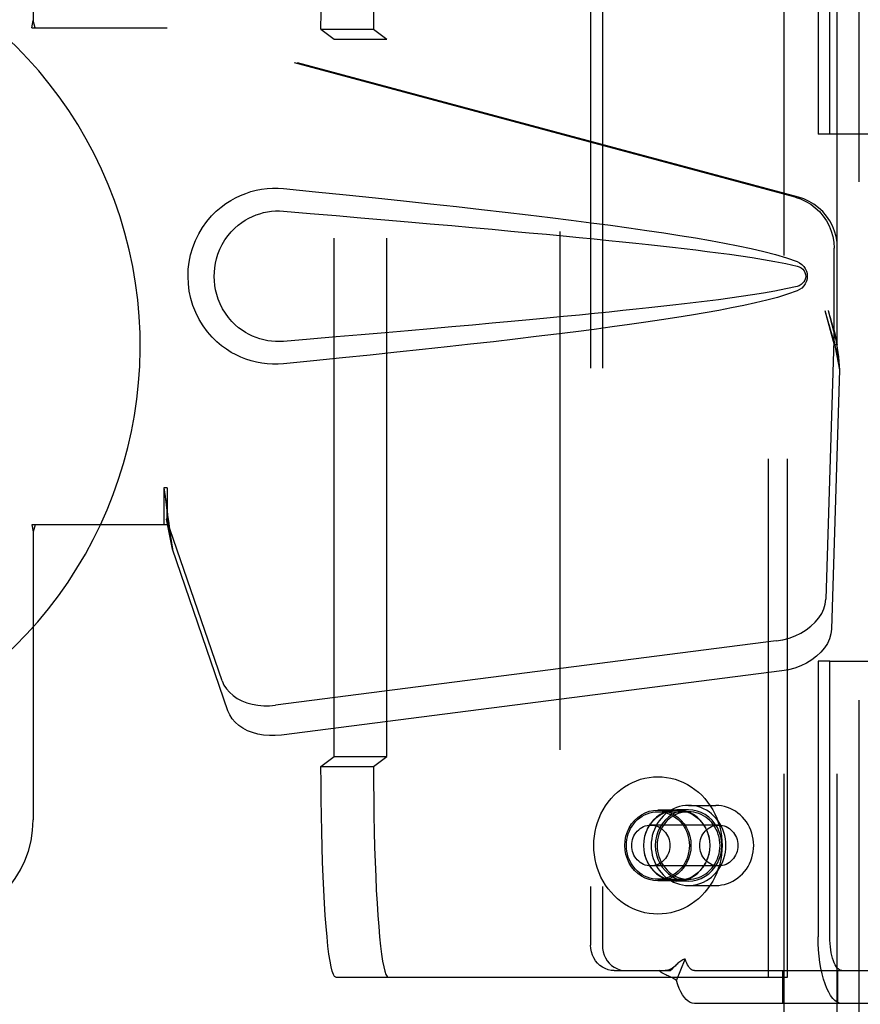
# Model space of a CAD drawing. Header units: inches. Extents: x 0 to 224, y 0 to 145.
# Tile 8 of 89: x 73.86 to 75.86, y 51.39 to 53.72. Entities that reach past the tile are written whole.
import ezdxf

# ---------------------------------------------------------------- set-up
doc = ezdxf.new("R2010")
doc.units = ezdxf.units.IN
doc.header["$LTSCALE"] = 12.302632
doc.header["$MEASUREMENT"] = 0
doc.linetypes.add('HIDDEN', pattern=[0.2, 0.1, -0.1])
doc.layers.add('DEFAULT_2', color=8, linetype='HIDDEN')
doc.layers.add('DOOR_3_ASSEMBLY', color=7, linetype='CONTINUOUS')

msp = doc.modelspace()

# ---------------------------------------------------------------- linework, layer by layer
at = {"layer": 'DEFAULT_2', "color": 8, "linetype": 'HIDDEN'}
for p, q in [((75.1439, 22.4655), (75.1439, 83.4355)), ((75.6751, 54.3947), (75.6751, 50.9255)), ((75.8001, 54.3947), (75.8001, 50.9255)), ((75.6383, 51.452), (75.6383, 54.202)), ((75.6831, 51.452), (75.6831, 54.202)), ((75.2163, 54.1275), (75.2163, 51.5275)), ((75.2442, 54.1275), (75.2442, 51.5275)), ((75.7559, 54.1075), (75.7559, 53.453)), ((75.7838, 53.453), (75.7838, 54.1075)), ((74.5766, 53.702), (74.608, 53.6784)), ((74.5766, 53.702), (74.7013, 53.702)), ((74.7013, 53.702), (74.7327, 53.6784)), ((74.608, 51.9756), (74.608, 53.6784)), ((74.608, 53.6784), (74.7327, 53.6784)), ((74.7327, 51.9756), (74.7327, 53.6784)), ((75.7838, 53.453), (75.7559, 53.453)), ((75.9472, 53.453), (75.7838, 53.453)), ((75.7559, 52.202), (75.7559, 51.5475)), ((75.7838, 52.202), (75.7559, 52.202)), ((75.7838, 51.5475), (75.7838, 52.202)), ((75.7838, 52.202), (76.3552, 52.202)), ((74.5766, 51.952), (74.608, 51.9756)), ((74.608, 51.9756), (74.7327, 51.9756)), ((74.7013, 51.952), (74.7327, 51.9756)), ((74.5766, 51.952), (74.7013, 51.952)), ((75.4487, 51.8595), (75.5132, 51.8595)), ((75.4207, 51.8485), (75.3759, 51.8485)), ((75.3759, 51.8445), (75.4487, 51.8445)), ((75.4487, 51.849), (75.4207, 51.849)), ((75.5204, 51.813), (75.3591, 51.813)), ((75.5204, 51.716), (75.3591, 51.716)), ((75.3759, 51.6845), (75.4487, 51.6845)), ((75.4207, 51.6805), (75.3759, 51.6805)), ((75.4487, 51.68), (75.4207, 51.68)), ((75.4487, 51.6695), (75.5132, 51.6695)), ((75.4197, 51.4437), (75.4408, 51.495)), ((75.2723, 51.4675), (75.3002, 51.4675)), ((75.3002, 51.4675), (75.406, 51.4675)), ((75.4624, 51.4675), (75.9434, 51.4675)), ((75.6726, 51.3895), (75.6726, 51.4675)), ((75.8026, 51.3895), (75.8026, 51.4675)), ((74.6115, 51.452), (75.6831, 51.452)), ((75.9434, 51.3895), (75.4624, 51.3895))]:
    msp.add_line(p, q, dxfattribs=at)
for points in [[(74.5766, 53.702), (74.5767, 53.7414), (74.577, 53.7802), (74.5776, 53.8187), (74.5783, 53.8565), (74.5792, 53.8933), (74.5804, 53.929), (74.5817, 53.9633), (74.5832, 53.9959), (74.5849, 54.0267), (74.5868, 54.0556), (74.5888, 54.0822), (74.591, 54.1065), (74.5932, 54.1283), (74.5956, 54.1475), (74.5981, 54.1639), (74.6007, 54.1775), (74.6033, 54.1882), (74.606, 54.1959), (74.6087, 54.2004), (74.6115, 54.202)], [(74.7362, 54.202), (74.7334, 54.2004), (74.7307, 54.1959), (74.728, 54.1882), (74.7254, 54.1775), (74.7228, 54.1639), (74.7203, 54.1475), (74.7179, 54.1283), (74.7157, 54.1065), (74.7135, 54.0822), (74.7115, 54.0556), (74.7096, 54.0267), (74.7079, 53.9959), (74.7064, 53.9633), (74.7051, 53.929), (74.7039, 53.8933), (74.703, 53.8565), (74.7022, 53.8187), (74.7017, 53.7802), (74.7014, 53.7414), (74.7013, 53.702)], [(74.6115, 51.452), (74.6087, 51.4536), (74.606, 51.4582), (74.6033, 51.4658), (74.6007, 51.4765), (74.5981, 51.4901), (74.5956, 51.5065), (74.5932, 51.5257), (74.591, 51.5475), (74.5888, 51.5718), (74.5868, 51.5985), (74.5849, 51.6273), (74.5832, 51.6581), (74.5817, 51.6908), (74.5804, 51.725), (74.5792, 51.7607), (74.5783, 51.7975), (74.5776, 51.8353), (74.577, 51.8738), (74.5767, 51.9127), (74.5766, 51.952)], [(74.7013, 51.952), (74.7014, 51.9127), (74.7017, 51.8738), (74.7022, 51.8353), (74.703, 51.7975), (74.7039, 51.7607), (74.7051, 51.725), (74.7064, 51.6908), (74.7079, 51.6581), (74.7096, 51.6273), (74.7115, 51.5985), (74.7135, 51.5718), (74.7157, 51.5475), (74.7179, 51.5257), (74.7203, 51.5065), (74.7228, 51.4901), (74.7254, 51.4765), (74.728, 51.4658), (74.7307, 51.4582), (74.7334, 51.4536), (74.7362, 51.452)], [(75.2238, 51.7645), (75.2241, 51.7757), (75.2252, 51.7867), (75.2269, 51.7977), (75.2294, 51.8085), (75.2326, 51.8191), (75.2364, 51.8294), (75.2408, 51.8395), (75.2459, 51.8492), (75.2516, 51.8585), (75.2579, 51.8674), (75.2647, 51.8758), (75.2721, 51.8836), (75.2799, 51.8909), (75.2882, 51.8977), (75.2969, 51.9038), (75.3059, 51.9092), (75.3153, 51.914), (75.325, 51.9181), (75.3349, 51.9215), (75.345, 51.9241), (75.3552, 51.926), (75.3656, 51.9271), (75.3759, 51.9275), (75.3863, 51.9271), (75.3967, 51.926), (75.4069, 51.9241), (75.417, 51.9215), (75.4269, 51.9181), (75.4366, 51.914), (75.4459, 51.9092), (75.455, 51.9038), (75.4637, 51.8977), (75.472, 51.8909), (75.4798, 51.8836), (75.4871, 51.8758), (75.494, 51.8674), (75.5003, 51.8585), (75.506, 51.8492), (75.511, 51.8395), (75.5155, 51.8294), (75.5193, 51.8191), (75.5225, 51.8085), (75.5249, 51.7977), (75.5267, 51.7867), (75.5278, 51.7757), (75.5281, 51.7645)], [(75.4487, 51.8595), (75.4414, 51.8592), (75.4341, 51.8582), (75.4269, 51.8566), (75.4199, 51.8544), (75.4131, 51.8515), (75.4065, 51.8481), (75.4002, 51.844), (75.3942, 51.8395), (75.3886, 51.8344), (75.3834, 51.8288), (75.3787, 51.8229), (75.3744, 51.8165), (75.3707, 51.8097), (75.3675, 51.8027), (75.3648, 51.7954), (75.3627, 51.7878), (75.3612, 51.7801), (75.3603, 51.7724), (75.36, 51.7645)], [(75.5374, 51.7645), (75.5371, 51.7724), (75.5362, 51.7801), (75.5347, 51.7878), (75.5326, 51.7954), (75.5299, 51.8027), (75.5267, 51.8097), (75.5229, 51.8165), (75.5187, 51.8229), (75.5139, 51.8288), (75.5088, 51.8344), (75.5032, 51.8395), (75.4972, 51.844), (75.4909, 51.8481), (75.4843, 51.8515), (75.4775, 51.8544), (75.4705, 51.8566), (75.4633, 51.8582), (75.456, 51.8592), (75.4487, 51.8595)], [(75.6032, 51.7645), (75.6029, 51.772), (75.6021, 51.7795), (75.6007, 51.7868), (75.5988, 51.794), (75.5963, 51.8011), (75.5933, 51.8079), (75.5898, 51.8144), (75.5859, 51.8206), (75.5815, 51.8264), (75.5766, 51.8319), (75.5714, 51.8369), (75.5659, 51.8415), (75.56, 51.8457), (75.5539, 51.8493), (75.5475, 51.8524), (75.5409, 51.8549), (75.5341, 51.8569), (75.5272, 51.8584), (75.5202, 51.8592), (75.5132, 51.8595)], [(75.3759, 51.6805), (75.3656, 51.6812), (75.3556, 51.6834), (75.3459, 51.6869), (75.3367, 51.6918), (75.3282, 51.6979), (75.3205, 51.7051), (75.3137, 51.7134), (75.308, 51.7225), (75.3035, 51.7324), (75.3002, 51.7428), (75.2982, 51.7535), (75.2975, 51.7645), (75.2982, 51.7755), (75.3002, 51.7862), (75.3035, 51.7966), (75.308, 51.8065), (75.3137, 51.8156), (75.3205, 51.8239), (75.3282, 51.8311), (75.3367, 51.8373), (75.3459, 51.8421), (75.3556, 51.8456), (75.3656, 51.8478), (75.3759, 51.8485)], [(75.3013, 51.7645), (75.3015, 51.7715), (75.3024, 51.7784), (75.3038, 51.7852), (75.3058, 51.7919), (75.3082, 51.7983), (75.3113, 51.8045), (75.3148, 51.8104), (75.3187, 51.8159), (75.3231, 51.8211), (75.3279, 51.8258), (75.3331, 51.83), (75.3386, 51.8338), (75.3444, 51.837), (75.3504, 51.8397), (75.3566, 51.8418), (75.363, 51.8433), (75.3694, 51.8442), (75.3759, 51.8445)], [(75.4207, 51.849), (75.4104, 51.8483), (75.4003, 51.8461), (75.3905, 51.8426), (75.3813, 51.8377), (75.3727, 51.8315), (75.365, 51.8243), (75.3582, 51.8159), (75.3524, 51.8068), (75.3479, 51.7968), (75.3445, 51.7864), (75.3425, 51.7755), (75.3418, 51.7645), (75.3425, 51.7535), (75.3445, 51.7426), (75.3479, 51.7322), (75.3524, 51.7223), (75.3582, 51.7131), (75.365, 51.7048), (75.3727, 51.6975), (75.3813, 51.6913), (75.3905, 51.6864), (75.4003, 51.6829), (75.4104, 51.6808), (75.4207, 51.68)], [(75.4207, 51.6805), (75.4104, 51.6812), (75.4004, 51.6834), (75.3907, 51.6869), (75.3815, 51.6918), (75.373, 51.6979), (75.3653, 51.7051), (75.3585, 51.7134), (75.3528, 51.7225), (75.3483, 51.7324), (75.345, 51.7428), (75.343, 51.7535), (75.3423, 51.7645), (75.343, 51.7755), (75.345, 51.7862), (75.3483, 51.7966), (75.3528, 51.8065), (75.3585, 51.8156), (75.3653, 51.8239), (75.373, 51.8311), (75.3815, 51.8373), (75.3907, 51.8421), (75.4004, 51.8456), (75.4104, 51.8478), (75.4207, 51.8485)], [(75.4487, 51.849), (75.4383, 51.8483), (75.4283, 51.8461), (75.4185, 51.8426), (75.4092, 51.8377), (75.4007, 51.8315), (75.3929, 51.8243), (75.3861, 51.8159), (75.3804, 51.8068), (75.3758, 51.7968), (75.3725, 51.7864), (75.3705, 51.7755), (75.3698, 51.7645), (75.3705, 51.7535), (75.3725, 51.7426), (75.3758, 51.7322), (75.3804, 51.7223), (75.3861, 51.7131), (75.3929, 51.7048), (75.4007, 51.6975), (75.4092, 51.6913), (75.4185, 51.6864), (75.4283, 51.6829), (75.4383, 51.6808), (75.4487, 51.68)], [(75.4487, 51.8445), (75.4425, 51.8442), (75.4364, 51.8434), (75.4304, 51.8421), (75.4244, 51.8402), (75.4187, 51.8378), (75.4131, 51.8349), (75.4078, 51.8315), (75.4028, 51.8276), (75.3981, 51.8234), (75.3937, 51.8187), (75.3897, 51.8136), (75.3862, 51.8083), (75.383, 51.8026), (75.3803, 51.7966), (75.378, 51.7905), (75.3763, 51.7841), (75.375, 51.7777), (75.3743, 51.7711), (75.374, 51.7645)], [(75.3759, 51.8485), (75.3863, 51.8478), (75.3962, 51.8456), (75.4059, 51.8421), (75.4151, 51.8373), (75.4237, 51.8311), (75.4314, 51.8239), (75.4381, 51.8156), (75.4439, 51.8065), (75.4484, 51.7966), (75.4517, 51.7862), (75.4537, 51.7755), (75.4544, 51.7645), (75.4537, 51.7535), (75.4517, 51.7428), (75.4484, 51.7324), (75.4439, 51.7225), (75.4381, 51.7134), (75.4314, 51.7051), (75.4237, 51.6979), (75.4151, 51.6918), (75.4059, 51.6869), (75.3962, 51.6834), (75.3863, 51.6812), (75.3759, 51.6805)], [(75.3759, 51.8445), (75.3824, 51.8442), (75.3889, 51.8433), (75.3953, 51.8418), (75.4015, 51.8397), (75.4075, 51.837), (75.4133, 51.8338), (75.4188, 51.83), (75.4239, 51.8258), (75.4287, 51.8211), (75.4332, 51.8159), (75.4371, 51.8104), (75.4406, 51.8045), (75.4436, 51.7983), (75.4461, 51.7919), (75.4481, 51.7852), (75.4495, 51.7784), (75.4503, 51.7715), (75.4506, 51.7645)], [(75.4207, 51.68), (75.4311, 51.6808), (75.4412, 51.6829), (75.4509, 51.6864), (75.4602, 51.6913), (75.4688, 51.6975), (75.4765, 51.7048), (75.4833, 51.7131), (75.4891, 51.7223), (75.4936, 51.7322), (75.4969, 51.7426), (75.4989, 51.7535), (75.4996, 51.7645), (75.4989, 51.7755), (75.4969, 51.7864), (75.4936, 51.7968), (75.4891, 51.8068), (75.4833, 51.8159), (75.4765, 51.8243), (75.4688, 51.8315), (75.4602, 51.8377), (75.4509, 51.8426), (75.4412, 51.8461), (75.4311, 51.8483), (75.4207, 51.849)], [(75.4207, 51.8485), (75.4311, 51.8478), (75.441, 51.8456), (75.4507, 51.8421), (75.4599, 51.8373), (75.4685, 51.8311), (75.4762, 51.8239), (75.4829, 51.8156), (75.4886, 51.8065), (75.4932, 51.7966), (75.4965, 51.7862), (75.4985, 51.7755), (75.4992, 51.7645), (75.4985, 51.7535), (75.4965, 51.7428), (75.4932, 51.7324), (75.4886, 51.7225), (75.4829, 51.7134), (75.4762, 51.7051), (75.4685, 51.6979), (75.4599, 51.6918), (75.4507, 51.6869), (75.441, 51.6834), (75.4311, 51.6812), (75.4207, 51.6805)], [(75.4487, 51.68), (75.4591, 51.6808), (75.4691, 51.6829), (75.4789, 51.6864), (75.4881, 51.6913), (75.4967, 51.6975), (75.5045, 51.7048), (75.5113, 51.7131), (75.517, 51.7223), (75.5216, 51.7322), (75.5249, 51.7426), (75.5269, 51.7535), (75.5276, 51.7645), (75.5269, 51.7755), (75.5249, 51.7864), (75.5216, 51.7968), (75.517, 51.8068), (75.5113, 51.8159), (75.5045, 51.8243), (75.4967, 51.8315), (75.4881, 51.8377), (75.4789, 51.8426), (75.4691, 51.8461), (75.4591, 51.8483), (75.4487, 51.849)], [(75.5234, 51.7645), (75.5231, 51.7711), (75.5224, 51.7777), (75.5211, 51.7841), (75.5193, 51.7905), (75.5171, 51.7966), (75.5144, 51.8026), (75.5112, 51.8083), (75.5076, 51.8136), (75.5036, 51.8187), (75.4993, 51.8234), (75.4946, 51.8276), (75.4895, 51.8315), (75.4842, 51.8349), (75.4787, 51.8378), (75.4729, 51.8402), (75.467, 51.8421), (75.461, 51.8434), (75.4549, 51.8442), (75.4487, 51.8445)], [(75.3138, 51.7645), (75.314, 51.7693), (75.3147, 51.774), (75.3158, 51.7786), (75.3173, 51.7831), (75.3192, 51.7874), (75.3214, 51.7915), (75.3241, 51.7953), (75.3271, 51.7988), (75.3304, 51.802), (75.3339, 51.8048), (75.3378, 51.8073), (75.3418, 51.8093), (75.346, 51.8109), (75.3503, 51.8121), (75.3547, 51.8128), (75.3591, 51.813)], [(75.3591, 51.813), (75.3635, 51.8128), (75.3679, 51.8121), (75.3722, 51.8109), (75.3764, 51.8093), (75.3804, 51.8073), (75.3842, 51.8048), (75.3878, 51.802), (75.3911, 51.7988), (75.3941, 51.7953), (75.3967, 51.7915), (75.399, 51.7874), (75.4009, 51.7831), (75.4024, 51.7786), (75.4035, 51.774), (75.4042, 51.7693), (75.4044, 51.7645)], [(75.4751, 51.7645), (75.4753, 51.7693), (75.476, 51.774), (75.477, 51.7786), (75.4785, 51.7831), (75.4804, 51.7874), (75.4827, 51.7915), (75.4854, 51.7953), (75.4883, 51.7988), (75.4916, 51.802), (75.4952, 51.8048), (75.499, 51.8073), (75.503, 51.8093), (75.5072, 51.8109), (75.5115, 51.8121), (75.5159, 51.8128), (75.5204, 51.813)], [(75.5204, 51.813), (75.5248, 51.8128), (75.5292, 51.8121), (75.5335, 51.8109), (75.5377, 51.8093), (75.5417, 51.8073), (75.5455, 51.8048), (75.5491, 51.802), (75.5524, 51.7988), (75.5554, 51.7953), (75.558, 51.7915), (75.5603, 51.7874), (75.5622, 51.7831), (75.5637, 51.7786), (75.5648, 51.774), (75.5654, 51.7693), (75.5656, 51.7645)], [(75.5281, 51.7645), (75.5278, 51.7534), (75.5267, 51.7423), (75.5249, 51.7313), (75.5225, 51.7205), (75.5193, 51.7099), (75.5155, 51.6996), (75.511, 51.6895), (75.506, 51.6798), (75.5003, 51.6705), (75.494, 51.6616), (75.4871, 51.6533), (75.4798, 51.6454), (75.472, 51.6381), (75.4637, 51.6313), (75.455, 51.6252), (75.4459, 51.6198), (75.4366, 51.615), (75.4269, 51.6109), (75.417, 51.6076), (75.4069, 51.6049), (75.3967, 51.603), (75.3863, 51.6019), (75.3759, 51.6015), (75.3656, 51.6019), (75.3552, 51.603), (75.345, 51.6049), (75.3349, 51.6076), (75.325, 51.6109), (75.3153, 51.615), (75.3059, 51.6198), (75.2969, 51.6252), (75.2882, 51.6313), (75.2799, 51.6381), (75.2721, 51.6454), (75.2647, 51.6533), (75.2579, 51.6616), (75.2516, 51.6705), (75.2459, 51.6798), (75.2408, 51.6895), (75.2364, 51.6996), (75.2326, 51.7099), (75.2294, 51.7205), (75.2269, 51.7313), (75.2252, 51.7423), (75.2241, 51.7534), (75.2238, 51.7645)], [(75.3759, 51.6845), (75.3694, 51.6848), (75.363, 51.6857), (75.3566, 51.6872), (75.3504, 51.6893), (75.3444, 51.692), (75.3386, 51.6952), (75.3331, 51.699), (75.3279, 51.7032), (75.3231, 51.7079), (75.3187, 51.7131), (75.3148, 51.7186), (75.3113, 51.7245), (75.3082, 51.7307), (75.3058, 51.7371), (75.3038, 51.7438), (75.3024, 51.7506), (75.3015, 51.7575), (75.3013, 51.7645)], [(75.3591, 51.716), (75.3547, 51.7162), (75.3503, 51.7169), (75.346, 51.7181), (75.3418, 51.7197), (75.3378, 51.7217), (75.3339, 51.7242), (75.3304, 51.727), (75.3271, 51.7302), (75.3241, 51.7337), (75.3214, 51.7376), (75.3192, 51.7416), (75.3173, 51.7459), (75.3158, 51.7504), (75.3147, 51.755), (75.314, 51.7597), (75.3138, 51.7645)], [(75.4044, 51.7645), (75.4042, 51.7597), (75.4035, 51.755), (75.4024, 51.7504), (75.4009, 51.7459), (75.399, 51.7416), (75.3967, 51.7376), (75.3941, 51.7337), (75.3911, 51.7302), (75.3878, 51.727), (75.3842, 51.7242), (75.3804, 51.7217), (75.3764, 51.7197), (75.3722, 51.7181), (75.3679, 51.7169), (75.3635, 51.7162), (75.3591, 51.716)], [(75.36, 51.7645), (75.3603, 51.7566), (75.3612, 51.7489), (75.3627, 51.7412), (75.3648, 51.7337), (75.3675, 51.7263), (75.3707, 51.7193), (75.3744, 51.7125), (75.3787, 51.7062), (75.3834, 51.7002), (75.3886, 51.6946), (75.3942, 51.6895), (75.4002, 51.685), (75.4065, 51.681), (75.4131, 51.6775), (75.4199, 51.6747), (75.4269, 51.6724), (75.4341, 51.6708), (75.4414, 51.6698), (75.4487, 51.6695)], [(75.374, 51.7645), (75.3743, 51.7579), (75.375, 51.7513), (75.3763, 51.7449), (75.378, 51.7385), (75.3803, 51.7324), (75.383, 51.7264), (75.3862, 51.7208), (75.3897, 51.7154), (75.3937, 51.7103), (75.3981, 51.7056), (75.4028, 51.7014), (75.4078, 51.6975), (75.4131, 51.6942), (75.4187, 51.6912), (75.4244, 51.6888), (75.4304, 51.687), (75.4364, 51.6856), (75.4425, 51.6848), (75.4487, 51.6845)], [(75.4506, 51.7645), (75.4503, 51.7575), (75.4495, 51.7506), (75.4481, 51.7438), (75.4461, 51.7371), (75.4436, 51.7307), (75.4406, 51.7245), (75.4371, 51.7186), (75.4332, 51.7131), (75.4287, 51.7079), (75.4239, 51.7032), (75.4188, 51.699), (75.4133, 51.6952), (75.4075, 51.692), (75.4015, 51.6893), (75.3953, 51.6872), (75.3889, 51.6857), (75.3824, 51.6848), (75.3759, 51.6845)], [(75.4487, 51.6695), (75.456, 51.6698), (75.4633, 51.6708), (75.4705, 51.6724), (75.4775, 51.6747), (75.4843, 51.6775), (75.4909, 51.681), (75.4972, 51.685), (75.5032, 51.6895), (75.5088, 51.6946), (75.5139, 51.7002), (75.5187, 51.7062), (75.5229, 51.7125), (75.5267, 51.7193), (75.5299, 51.7263), (75.5326, 51.7337), (75.5347, 51.7412), (75.5362, 51.7489), (75.5371, 51.7566), (75.5374, 51.7645)], [(75.4487, 51.6845), (75.4549, 51.6848), (75.461, 51.6856), (75.467, 51.687), (75.4729, 51.6888), (75.4787, 51.6912), (75.4842, 51.6942), (75.4895, 51.6975), (75.4946, 51.7014), (75.4993, 51.7056), (75.5036, 51.7103), (75.5076, 51.7154), (75.5112, 51.7208), (75.5144, 51.7264), (75.5171, 51.7324), (75.5193, 51.7385), (75.5211, 51.7449), (75.5224, 51.7513), (75.5231, 51.7579), (75.5234, 51.7645)], [(75.5204, 51.716), (75.5159, 51.7162), (75.5115, 51.7169), (75.5072, 51.7181), (75.503, 51.7197), (75.499, 51.7217), (75.4952, 51.7242), (75.4916, 51.727), (75.4883, 51.7302), (75.4854, 51.7337), (75.4827, 51.7376), (75.4804, 51.7416), (75.4785, 51.7459), (75.477, 51.7504), (75.476, 51.755), (75.4753, 51.7597), (75.4751, 51.7645)], [(75.5132, 51.6695), (75.5202, 51.6698), (75.5272, 51.6707), (75.5341, 51.6721), (75.5408, 51.6741), (75.5474, 51.6766), (75.5538, 51.6797), (75.56, 51.6834), (75.5659, 51.6875), (75.5714, 51.6921), (75.5767, 51.6971), (75.5815, 51.7026), (75.5859, 51.7084), (75.5898, 51.7147), (75.5933, 51.7212), (75.5963, 51.728), (75.5988, 51.735), (75.6007, 51.7422), (75.6021, 51.7496), (75.6029, 51.757), (75.6032, 51.7645)], [(75.5656, 51.7645), (75.5654, 51.7597), (75.5648, 51.755), (75.5637, 51.7504), (75.5622, 51.7459), (75.5603, 51.7416), (75.558, 51.7376), (75.5554, 51.7337), (75.5524, 51.7302), (75.5491, 51.727), (75.5455, 51.7242), (75.5417, 51.7217), (75.5377, 51.7197), (75.5335, 51.7181), (75.5292, 51.7169), (75.5248, 51.7162), (75.5204, 51.716)], [(75.8125, 51.3895), (75.8069, 51.3903), (75.8015, 51.3925), (75.7961, 51.3963), (75.7908, 51.4015), (75.7858, 51.4082), (75.7811, 51.4161), (75.7766, 51.4254), (75.7725, 51.4358), (75.7687, 51.4473), (75.7654, 51.4597), (75.7626, 51.473), (75.7602, 51.487), (75.7583, 51.5016), (75.757, 51.5167), (75.7562, 51.5319), (75.7559, 51.5475)], [(75.8125, 51.4675), (75.8097, 51.4679), (75.8069, 51.469), (75.8042, 51.471), (75.8015, 51.4736), (75.799, 51.477), (75.7966, 51.481), (75.7943, 51.4857), (75.7922, 51.4909), (75.7903, 51.4968), (75.7887, 51.5031), (75.7872, 51.5098), (75.786, 51.5169), (75.7851, 51.5243), (75.7844, 51.5319), (75.784, 51.5396), (75.7838, 51.5475)], [(75.2723, 51.4675), (75.2649, 51.468), (75.2578, 51.4696), (75.2509, 51.4721), (75.2443, 51.4755), (75.2382, 51.4799), (75.2327, 51.4851), (75.2279, 51.491), (75.2238, 51.4975), (75.2205, 51.5045), (75.2182, 51.512), (75.2168, 51.5196), (75.2163, 51.5275)], [(75.2442, 51.5275), (75.2447, 51.5196), (75.2461, 51.512), (75.2485, 51.5045), (75.2517, 51.4975), (75.2558, 51.491), (75.2606, 51.4851), (75.2662, 51.4799), (75.2722, 51.4755), (75.2788, 51.4721), (75.2857, 51.4696), (75.2929, 51.468), (75.3002, 51.4675)], [(75.4408, 51.495), (75.4388, 51.4944), (75.4367, 51.4936), (75.4346, 51.4927), (75.4324, 51.4915), (75.4302, 51.49), (75.4279, 51.4884), (75.4257, 51.4867), (75.4235, 51.4849), (75.4213, 51.4829), (75.4192, 51.4809)], [(75.4624, 51.4675), (75.46, 51.4678), (75.4575, 51.4687), (75.4551, 51.4701), (75.4528, 51.4721), (75.4505, 51.4747), (75.4484, 51.4778), (75.4463, 51.4814), (75.4443, 51.4855), (75.4425, 51.49), (75.4408, 51.495)], [(75.4197, 51.4437), (75.4167, 51.4462), (75.4135, 51.4483), (75.4103, 51.4502), (75.407, 51.4519), (75.4037, 51.4535), (75.4006, 51.4549), (75.3975, 51.4562), (75.3945, 51.4576), (75.3914, 51.459), (75.3883, 51.4606), (75.3854, 51.4623), (75.3826, 51.464), (75.3802, 51.4658), (75.3781, 51.4675)], [(75.4192, 51.4809), (75.4186, 51.4803), (75.417, 51.4789), (75.4154, 51.4775), (75.4139, 51.4762), (75.4123, 51.475), (75.4107, 51.4739), (75.4091, 51.4728), (75.4075, 51.4719), (75.4059, 51.471), (75.4043, 51.4702), (75.4026, 51.4695), (75.401, 51.4689), (75.3993, 51.4684), (75.3975, 51.468), (75.3956, 51.4677), (75.3937, 51.4675), (75.3928, 51.4675)], [(75.4144, 51.4761), (75.4079, 51.4694), (75.406, 51.4675)], [(75.4192, 51.4809), (75.4167, 51.4784), (75.4144, 51.4761)], [(75.4624, 51.3895), (75.4576, 51.3901), (75.4528, 51.3918), (75.4481, 51.3947), (75.4434, 51.3986), (75.439, 51.4037), (75.4346, 51.4098), (75.4305, 51.4169), (75.4267, 51.425), (75.4231, 51.4339), (75.4197, 51.4437)]]:
    msp.add_lwpolyline(points, dxfattribs=at)
at = {"layer": 'DOOR_3_ASSEMBLY', "color": 8, "linetype": 'HIDDEN'}
for p, q in [((75.8524, 84.0965), (75.8524, 21.8045)), ((73.8939, 54.0755), (73.8939, 53.7224)), ((73.8909, 53.7055), (73.8939, 53.7224)), ((73.8909, 53.7055), (74.2118, 53.7055)), ((73.8983, 53.7055), (73.8939, 53.7224)), ((75.7016, 53.3032), (74.2041, 53.7055)), ((75.7093, 53.3032), (74.2118, 53.7055)), ((75.794, 52.9527), (75.794, 53.1824)), ((75.8016, 52.9527), (75.8016, 53.1824)), ((75.7722, 53.0343), (75.794, 52.9527)), ((75.7798, 53.0343), (75.8016, 52.9527)), ((75.7956, 52.9802), (75.8042, 52.924)), ((75.7932, 52.9641), (75.7741, 52.349)), ((75.7932, 52.9641), (75.8068, 52.8931)), ((75.8016, 52.9527), (75.794, 52.9527)), ((75.8042, 52.924), (75.8052, 52.9132)), ((75.8052, 52.9132), (75.806, 52.9028)), ((75.8068, 52.8931), (75.7877, 52.278)), ((75.806, 52.9028), (75.8068, 52.8931)), ((74.2041, 52.613), (74.2041, 52.5255)), ((74.2118, 52.613), (74.2041, 52.613)), ((74.2118, 52.613), (74.2118, 52.5255)), ((74.3423, 52.155), (74.2104, 52.5388)), ((74.224, 52.4678), (74.2104, 52.5388)), ((73.8909, 52.5255), (73.8939, 52.5087)), ((74.2118, 52.5255), (73.8909, 52.5255)), ((73.8983, 52.5255), (73.8939, 52.5087)), ((73.8939, 52.5087), (73.8939, 51.8255)), ((74.2197, 52.4982), (74.224, 52.4678)), ((74.3559, 52.084), (74.224, 52.4678)), ((75.6566, 52.2499), (74.4691, 52.0974)), ((75.6702, 52.1789), (74.4827, 52.0264))]:
    msp.add_line(p, q, dxfattribs=at)
for points in [[(74.4878, 52.9075), (74.4749, 52.9066), (74.462, 52.9066), (74.4491, 52.9074), (74.4362, 52.9089), (74.4235, 52.9113), (74.4109, 52.9145), (74.3987, 52.9185), (74.3867, 52.9232), (74.3751, 52.9286), (74.3636, 52.9349), (74.3521, 52.9422), (74.3408, 52.9505), (74.3294, 52.9601), (74.3182, 52.9712), (74.3072, 52.9839), (74.2968, 52.998), (74.2875, 53.0132), (74.2795, 53.0293), (74.2729, 53.0459), (74.2678, 53.0629), (74.2642, 53.0801), (74.262, 53.0973), (74.2612, 53.1147), (74.2618, 53.132), (74.2639, 53.1492), (74.2674, 53.1664), (74.2723, 53.1834), (74.2788, 53.2), (74.2867, 53.2162), (74.2958, 53.2315), (74.3061, 53.2457), (74.3171, 53.2586), (74.3282, 53.2698), (74.3397, 53.2796), (74.3511, 53.2882), (74.3626, 53.2955), (74.3742, 53.302), (74.386, 53.3075), (74.398, 53.3123), (74.4103, 53.3163), (74.423, 53.3196), (74.4358, 53.322), (74.4488, 53.3236)], [(74.4488, 53.3236), (74.4618, 53.3244), (74.4748, 53.3244), (74.4878, 53.3235)], [(74.4878, 53.3235), (74.5634, 53.316), (74.636, 53.3086), (74.7057, 53.3014), (74.7726, 53.2943), (74.8367, 53.2874), (74.8982, 53.2807), (74.9572, 53.274), (75.0138, 53.2675), (75.068, 53.2611), (75.12, 53.2548), (75.1698, 53.2486), (75.2176, 53.2424), (75.2634, 53.2364), (75.3073, 53.2303), (75.3494, 53.2243), (75.3897, 53.2183), (75.4283, 53.2123), (75.4652, 53.2063), (75.5005, 53.2002), (75.5343, 53.194), (75.5666, 53.1877), (75.5974, 53.1811), (75.6269, 53.1743), (75.6548, 53.1671), (75.6812, 53.1591), (75.706, 53.1505)], [(75.7016, 53.3032), (75.7146, 53.2989), (75.7269, 53.2933), (75.7386, 53.2864), (75.7494, 53.2782), (75.7594, 53.2689), (75.7682, 53.2585), (75.7759, 53.2473), (75.7823, 53.2353), (75.7874, 53.2226), (75.791, 53.2095), (75.7932, 53.1961), (75.794, 53.1824)], [(75.8016, 53.1824), (75.8009, 53.1961), (75.7987, 53.2095), (75.795, 53.2226), (75.79, 53.2353), (75.7836, 53.2473), (75.7759, 53.2585), (75.767, 53.2689), (75.7571, 53.2782), (75.7462, 53.2864), (75.7346, 53.2933), (75.7222, 53.2989), (75.7093, 53.3032)], [(74.4878, 52.961), (74.4784, 52.9605), (74.469, 52.9606), (74.4596, 52.9613), (74.4503, 52.9626), (74.441, 52.9644), (74.4319, 52.9669), (74.4231, 52.9698), (74.4144, 52.9733), (74.406, 52.9774), (74.3977, 52.982), (74.3895, 52.9873), (74.3813, 52.9934), (74.3732, 53.0004), (74.3651, 53.0084), (74.3572, 53.0176), (74.3498, 53.0277), (74.3432, 53.0385), (74.3375, 53.0497), (74.333, 53.061), (74.3293, 53.0722), (74.3267, 53.0831), (74.3249, 53.0939), (74.3238, 53.1043), (74.3234, 53.1147), (74.3237, 53.1251), (74.3246, 53.1355), (74.3263, 53.1462), (74.3289, 53.1571), (74.3323, 53.1682), (74.3367, 53.1795), (74.3423, 53.1907), (74.3487, 53.2017), (74.3561, 53.2119), (74.3639, 53.2213), (74.372, 53.2295), (74.3802, 53.2367), (74.3885, 53.243), (74.3968, 53.2484), (74.4052, 53.2532), (74.4138, 53.2574), (74.4225, 53.261), (74.4314, 53.264), (74.4406, 53.2665), (74.4499, 53.2684), (74.4594, 53.2697), (74.4688, 53.2704), (74.4783, 53.2705), (74.4878, 53.27)], [(74.4878, 53.27), (74.5512, 53.2647), (74.6124, 53.2595), (74.6714, 53.2545), (74.7283, 53.2496), (74.7831, 53.2448), (74.8359, 53.2402), (74.8867, 53.2357), (74.9355, 53.2313), (74.9824, 53.2271), (75.0274, 53.2229), (75.0705, 53.2189), (75.1117, 53.215), (75.1512, 53.2112), (75.1889, 53.2076), (75.2249, 53.204), (75.2593, 53.2005), (75.292, 53.1972), (75.3233, 53.1939), (75.3535, 53.1906), (75.3825, 53.1874), (75.4108, 53.1843), (75.4384, 53.1811), (75.4656, 53.1779), (75.4925, 53.1745), (75.5193, 53.1711), (75.5461, 53.1676), (75.5729, 53.1638), (75.5997, 53.1598), (75.6265, 53.1556), (75.6532, 53.1509), (75.6798, 53.1456), (75.7061, 53.1397)], [(75.706, 53.1505), (75.7121, 53.1474), (75.7173, 53.1435), (75.7219, 53.1388), (75.7255, 53.1336), (75.7282, 53.1279), (75.7298, 53.122), (75.7303, 53.1157), (75.7298, 53.1095), (75.7283, 53.1035), (75.7257, 53.0978), (75.722, 53.0924), (75.7175, 53.0876), (75.7121, 53.0837), (75.706, 53.0805)], [(75.7061, 53.1397), (75.7113, 53.1378), (75.7157, 53.1353), (75.7195, 53.1321), (75.7226, 53.1284), (75.7248, 53.1243), (75.7262, 53.12), (75.7266, 53.1153), (75.7261, 53.1107), (75.7247, 53.1063), (75.7224, 53.1024), (75.7193, 53.0987), (75.7155, 53.0956), (75.7112, 53.0931), (75.7062, 53.0914)], [(75.7062, 53.0914), (75.6798, 53.0854), (75.6533, 53.0801), (75.6267, 53.0754), (75.6, 53.0712), (75.5732, 53.0672), (75.5464, 53.0635), (75.5197, 53.0599), (75.4929, 53.0565), (75.4661, 53.0532), (75.439, 53.05), (75.4114, 53.0468), (75.3832, 53.0437), (75.3542, 53.0405), (75.3241, 53.0372), (75.2928, 53.0339), (75.2601, 53.0306), (75.2258, 53.0271), (75.1898, 53.0235), (75.1521, 53.0199), (75.1126, 53.0161), (75.0713, 53.0122), (75.0281, 53.0081), (74.9831, 53.004), (74.9362, 52.9998), (74.8874, 52.9954), (74.8365, 52.9909), (74.7837, 52.9862), (74.7287, 52.9815), (74.6717, 52.9766), (74.6126, 52.9715), (74.5513, 52.9663), (74.4878, 52.961)], [(75.706, 53.0805), (75.6834, 53.0726), (75.6594, 53.0652), (75.6341, 53.0585), (75.6075, 53.0522), (75.5797, 53.0461), (75.5505, 53.0402), (75.5202, 53.0344), (75.4884, 53.0287), (75.4553, 53.0231), (75.4208, 53.0175), (75.3848, 53.012), (75.3472, 53.0064), (75.3082, 53.0008), (75.2675, 52.9952), (75.2251, 52.9895), (75.181, 52.9838), (75.135, 52.9781), (75.0872, 52.9722), (75.0374, 52.9663), (74.9856, 52.9602), (74.9317, 52.9541), (74.8756, 52.9479), (74.8171, 52.9415), (74.7564, 52.935), (74.6931, 52.9283), (74.6273, 52.9215), (74.5589, 52.9146), (74.4878, 52.9075)], [(75.7722, 53.0343), (75.7775, 53.0147), (75.7828, 52.9955), (75.7882, 52.9766), (75.7936, 52.9582), (75.799, 52.9407), (75.8042, 52.924)], [(75.7798, 53.0343), (75.7824, 53.0247), (75.7851, 53.0153), (75.7877, 53.006), (75.7904, 52.997), (75.793, 52.9884), (75.7956, 52.9802)], [(75.7956, 52.9802), (75.7952, 52.9774), (75.7948, 52.9746), (75.7944, 52.9719), (75.7941, 52.9692), (75.7937, 52.9666), (75.7932, 52.9641)], [(74.2041, 52.613), (74.2067, 52.5928), (74.2093, 52.5727), (74.212, 52.5531), (74.2146, 52.534), (74.2197, 52.4982)], [(74.2118, 52.613), (74.2117, 52.6027), (74.2114, 52.5728)], [(74.2186, 52.506), (74.2171, 52.5169), (74.2149, 52.5343), (74.2133, 52.5503), (74.2121, 52.5648), (74.2115, 52.5776), (74.2115, 52.5852)], [(74.2114, 52.5728), (74.2112, 52.5634), (74.211, 52.5545)], [(74.211, 52.5545), (74.2109, 52.549), (74.2108, 52.5464), (74.2107, 52.5438), (74.2106, 52.5413), (74.2104, 52.5388)], [(75.6566, 52.2499), (75.6721, 52.2526), (75.687, 52.2566), (75.7014, 52.262), (75.715, 52.2685), (75.7277, 52.2761), (75.7391, 52.2848), (75.7491, 52.2942), (75.7577, 52.3044), (75.7645, 52.3152), (75.7696, 52.3263), (75.7728, 52.3375), (75.7741, 52.349)], [(75.7877, 52.278), (75.7863, 52.2665), (75.7831, 52.2553), (75.778, 52.2441), (75.7712, 52.2334), (75.7627, 52.2232), (75.7526, 52.2137), (75.7412, 52.2051), (75.7286, 52.1975), (75.7149, 52.1909), (75.7005, 52.1856), (75.6856, 52.1816), (75.6702, 52.1789)], [(74.3423, 52.155), (74.3465, 52.1453), (74.3522, 52.1363), (74.3594, 52.128), (74.368, 52.1204), (74.3778, 52.1137), (74.3887, 52.108), (74.4007, 52.1033), (74.4134, 52.0998), (74.4268, 52.0974), (74.4407, 52.0962), (74.4548, 52.0962), (74.4691, 52.0974)], [(74.4827, 52.0264), (74.4683, 52.0252), (74.4542, 52.0252), (74.4404, 52.0264), (74.427, 52.0287), (74.4142, 52.0323), (74.4023, 52.0369), (74.3913, 52.0427), (74.3815, 52.0494), (74.373, 52.0569), (74.3658, 52.0653), (74.3601, 52.0743), (74.3559, 52.084)]]:
    msp.add_lwpolyline(points, dxfattribs=at)
at = {"layer": 'DOOR_3_ASSEMBLY', "color": 7, "linetype": 'Continuous'}
msp.add_arc((73.1439, 52.9505), 1.0039, 305.5066, 234.4934, dxfattribs=at)
at = {"layer": 'DOOR_3_ASSEMBLY', "color": 8, "linetype": 'HIDDEN'}
msp.add_arc((73.6439, 51.8255), 0.25, 270, 360, dxfattribs=at)

doc.saveas('drawing.dxf')
